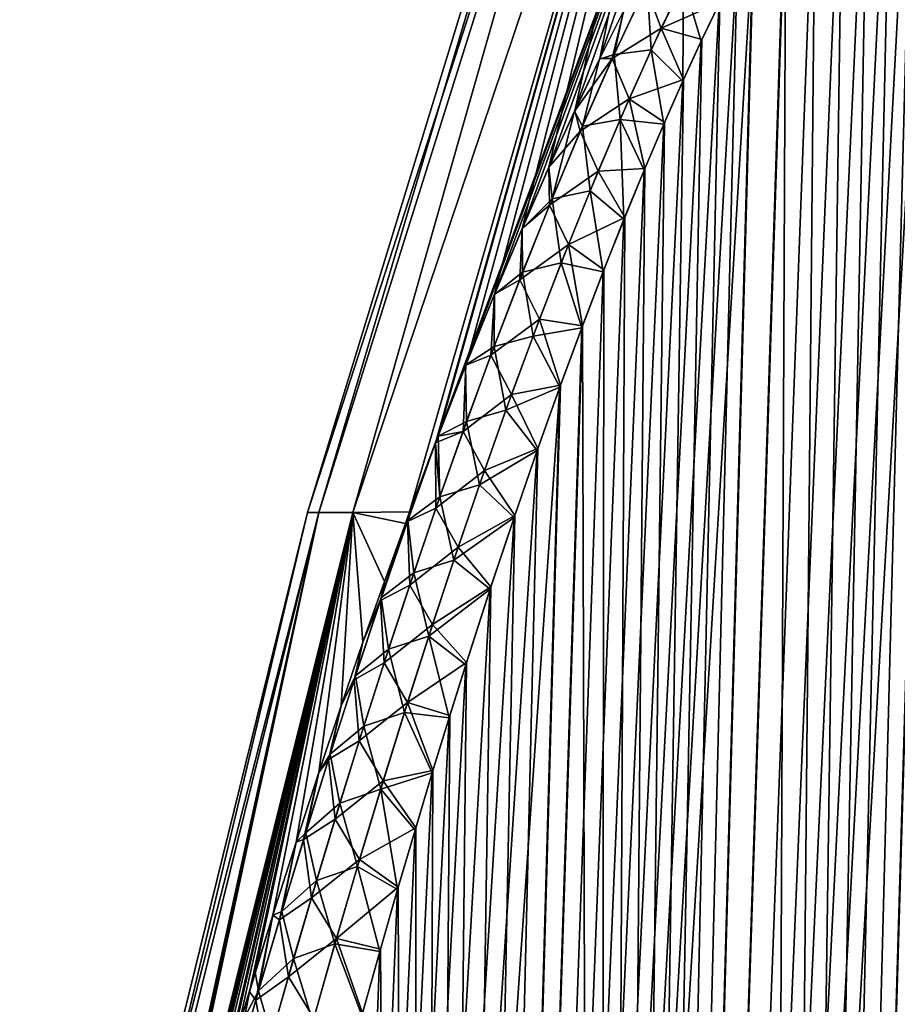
# Model space of a CAD drawing. Header units: metres. Extents: x -109 to 109, y -108 to 40.
# Tile 159 of 230: x 54.26 to 59.34, y -75.97 to -70.26. Entities that reach past the tile are written whole.
import ezdxf

# ---------------------------------------------------------------- set-up
doc = ezdxf.new("R2010")
doc.units = ezdxf.units.M
doc.layers.add('solid_K_24_42_17_000C74_XXXX', color=7, linetype='CONTINUOUS')

msp = doc.modelspace()

# ---------------------------------------------------------------- linework, layer by layer
at = {"layer": 'solid_K_24_42_17_000C74_XXXX'}
for points in [[(55.924019, -73.114449), (57.965958, -66.448959), (58.082493, -66.448959, -2.075155)], [(55.990025, -73.114449, 1.646793), (57.965958, -66.448959), (55.924019, -73.114449)], [(55.990025, -73.114449, -1.646804), (55.924019, -73.114449), (58.082493, -66.448959, -2.075155)], [(55.990025, -73.114449, 1.646793), (58.082493, -66.448959, 2.075155), (57.965958, -66.448959)], [(55.990025, -73.114449, -1.646804), (58.082493, -66.448959, -2.075155), (56.187626, -73.114449, -3.283042)], [(55.990025, -73.114449, 1.646793), (56.187622, -73.114449, 3.283021), (58.082493, -66.448959, 2.075155)], [(56.187622, -73.114449, 3.283021), (58.430645, -66.448959, 4.124213), (58.082493, -66.448959, 2.075155)], [(56.187622, -73.114449, 3.283021), (56.516689, -73.110054, 4.897783), (58.430645, -66.448959, 4.124213)], [(56.187626, -73.114449, -3.283042), (58.082493, -66.448959, -2.075155), (58.430645, -66.448959, -4.124213)], [(56.187626, -73.114449, -3.283042), (58.430645, -66.448959, -4.124213), (56.516701, -73.110039, -4.897819)], [(56.516689, -73.110054, 4.897783), (56.666771, -72.709572, 5.039483), (58.430645, -66.448959, 4.124213)], [(56.516701, -73.110039, -4.897819), (58.430645, -66.448959, -4.124213), (59.006023, -66.448959, -6.121407)], [(56.666645, -72.709908, -5.039378), (56.516701, -73.110039, -4.897819), (59.006023, -66.448959, -6.121407)], [(56.681713, -72.670471, -5.053819), (56.666645, -72.709908, -5.039378), (59.006023, -66.448959, -6.121407)], [(56.666771, -72.709572, 5.039483), (56.681862, -72.670067, 5.053951), (58.430645, -66.448959, 4.124213)], [(56.841686, -72.259903, -5.209162), (56.681713, -72.670471, -5.053819), (59.006023, -66.448959, -6.121407)], [(56.681862, -72.670067, 5.053951), (56.842018, -72.259071, 5.209487), (58.430645, -66.448959, 4.124213)], [(57.00806, -71.848579, -5.374452), (56.841686, -72.259903, -5.209162), (59.006023, -66.448959, -6.121407)], [(56.842018, -72.259071, 5.209487), (57.00856, -71.847389, 5.374977), (58.430645, -66.448959, 4.124213)], [(57.168591, -71.467766, -5.538603), (57.00806, -71.848579, -5.374452), (59.006023, -66.448959, -6.121407)], [(57.00856, -71.847389, 5.374977), (57.169277, -71.466194, 5.539351), (58.430645, -66.448959, 4.124213)], [(57.323734, -71.113853, -5.700696), (57.168591, -71.467766, -5.538603), (59.006023, -66.448959, -6.121407)], [(57.169277, -71.466194, 5.539351), (57.324623, -71.111877, 5.701662), (58.430645, -66.448959, 4.124213)], [(57.473167, -70.787209, -5.861162), (57.323734, -71.113853, -5.700696), (59.006023, -66.448959, -6.121407)], [(57.324623, -71.111877, 5.701662), (57.474281, -70.784798, 5.86234), (58.430645, -66.448959, 4.124213)], [(57.617306, -70.484543, -6.019067), (57.473167, -70.787209, -5.861162), (59.006023, -66.448959, -6.121407)], [(57.474281, -70.784798, 5.86234), (57.618668, -70.481697, 6.020535), (58.430645, -66.448959, 4.124213)], [(57.755894, -70.206039, -6.174729), (57.617306, -70.484543, -6.019067), (59.006023, -66.448959, -6.121407)], [(57.618668, -70.481697, 6.020535), (57.757549, -70.202774, 6.176596), (58.430645, -66.448959, 4.124213)], [(58.552349, -102.814323, -9.416268), (60.067219, -68.182434, -9.584431), (60.159668, -68.198059, -9.749405)], [(58.552349, -102.814323, -9.416268), (59.972939, -68.183395, -9.421414), (60.067219, -68.182434, -9.584431)], [(58.552349, -102.814323, -9.416268), (59.8759, -68.200775, -9.258747), (59.972939, -68.183395, -9.421414)], [(58.552349, -102.814323, -9.416268), (60.159668, -68.198059, -9.749405), (60.251144, -68.230705, -9.917995)], [(58.552349, -102.814323, -9.416268), (59.775253, -68.235245, -9.095149), (59.8759, -68.200775, -9.258747)], [(58.552349, -102.814323, -9.416268), (60.251144, -68.230705, -9.917995), (60.342232, -68.281586, -10.091574)], [(58.552349, -102.814323, -9.416268), (59.669933, -68.288254, -8.929189), (59.775253, -68.235245, -9.095149)], [(59.370846, -102.814377, -10.833833), (58.552349, -102.814323, -9.416268), (60.342232, -68.281586, -10.091574)], [(58.552349, -102.814323, -9.416268), (59.558601, -68.361893, -8.75919), (59.669933, -68.288254, -8.929189)], [(58.552563, -102.814339, 9.416606), (59.673637, -68.286156, 8.934942), (59.56216, -68.359207, 8.764535)], [(58.552563, -102.814339, 9.416606), (59.370968, -102.814362, 10.834067), (59.673637, -68.286156, 8.934942)], [(57.609997, -102.673729, -8.073124), (59.439957, -68.4589, -8.583767), (59.558601, -68.361893, -8.75919)], [(58.552349, -102.814323, -9.416268), (57.609997, -102.673729, -8.073124), (59.558601, -68.361893, -8.75919)], [(58.552563, -102.814339, 9.416606), (59.56216, -68.359207, 8.764535), (59.443542, -68.455696, 8.588984)], [(57.609997, -102.673729, -8.073124), (59.31274, -68.582916, -8.401826), (59.439957, -68.4589, -8.583767)], [(58.552563, -102.814339, 9.416606), (59.443542, -68.455696, 8.588984), (59.316227, -68.579308, 8.406735)], [(57.609997, -102.673729, -8.073124), (59.175407, -68.738571, -8.212093), (59.31274, -68.582916, -8.401826)], [(58.552563, -102.814339, 9.416606), (59.316227, -68.579308, 8.406735), (59.178944, -68.734261, 8.216894)], [(57.609997, -102.673729, -8.073124), (59.026726, -68.93087, -8.013956), (59.175407, -68.738571, -8.212093)], [(58.552563, -102.814339, 9.416606), (59.178944, -68.734261, 8.216894), (59.030617, -68.925507, 8.019044)], [(57.609997, -102.673729, -8.073124), (58.866123, -69.164909, -7.807856), (59.026726, -68.93087, -8.013956)], [(58.552563, -102.814339, 9.416606), (59.030617, -68.925507, 8.019044), (58.870304, -69.158524, 7.813122)], [(57.609997, -102.673729, -8.073124), (58.693363, -69.445343, -7.594706), (58.866123, -69.164909, -7.807856)], [(58.552563, -102.814339, 9.416606), (58.870304, -69.158524, 7.813122), (58.697613, -69.43808, 7.599846)], [(57.609997, -102.673729, -8.073124), (58.508217, -69.776871, -7.375411), (58.693363, -69.445343, -7.594706)], [(57.610184, -102.673767, 8.073364), (58.697613, -69.43808, 7.599846), (58.512489, -69.768867, 7.380369)], [(57.610184, -102.673767, 8.073364), (58.552563, -102.814339, 9.416606), (58.697613, -69.43808, 7.599846)], [(56.544468, -102.389442, -6.809396), (58.410931, -69.963287, -7.26374), (58.508217, -69.776871, -7.375411)], [(57.609997, -102.673729, -8.073124), (56.544468, -102.389442, -6.809396), (58.508217, -69.776871, -7.375411)], [(57.610184, -102.673767, 8.073364), (58.512489, -69.768867, 7.380369), (58.415218, -69.954926, 7.268615)], [(57.974728, -70.305901, 6.700363), (58.168346, -69.90667, 6.905313), (57.885323, -70.066605, 6.412699)], [(57.974728, -70.305901, 6.700363), (58.314766, -70.155647, 7.15567), (58.168346, -69.90667, 6.905313)], [(56.544468, -102.389442, -6.809396), (58.310474, -70.164375, -7.150897), (58.410931, -69.963287, -7.26374)], [(57.610184, -102.673767, 8.073364), (58.415218, -69.954926, 7.268615), (58.314766, -70.155647, 7.15567)], [(57.70274, -70.457214, -6.231353), (57.755894, -70.206039, -6.174729), (57.893871, -70.048904, -6.421369)], [(57.916672, -70.431267, -6.640523), (57.70274, -70.457214, -6.231353), (57.893871, -70.048904, -6.421369)], [(58.103912, -70.03656, -6.836257), (57.916672, -70.431267, -6.640523), (57.893871, -70.048904, -6.421369)], [(58.103912, -70.03656, -6.836257), (58.099876, -70.613136, -6.92203), (57.916672, -70.431267, -6.640523)], [(58.103912, -70.03656, -6.836257), (58.206802, -70.380531, -7.036944), (58.099876, -70.613136, -6.92203)], [(58.103912, -70.03656, -6.836257), (58.310474, -70.164375, -7.150897), (58.206802, -70.380531, -7.036944)], [(57.691788, -70.481331, 6.220651), (57.885323, -70.066605, 6.412699), (57.757549, -70.202774, 6.176596)], [(57.974728, -70.305901, 6.700363), (57.885323, -70.066605, 6.412699), (57.691788, -70.481331, 6.220651)], [(56.544468, -102.389442, -6.809396), (58.206802, -70.380531, -7.036944), (58.310474, -70.164375, -7.150897)], [(57.610184, -102.673767, 8.073364), (58.314766, -70.155647, 7.15567), (58.21109, -70.371414, 7.041606)], [(57.974728, -70.305901, 6.700363), (58.21109, -70.371414, 7.041606), (58.314766, -70.155647, 7.15567)], [(57.70274, -70.457214, -6.231353), (57.617306, -70.484543, -6.019067), (57.755894, -70.206039, -6.174729)], [(57.691788, -70.481331, 6.220651), (57.757549, -70.202774, 6.176596), (57.618668, -70.481697, 6.020535)], [(57.788792, -70.715759, 6.511014), (57.974728, -70.305901, 6.700363), (57.691788, -70.481331, 6.220651)], [(57.788792, -70.715759, 6.511014), (58.104156, -70.603638, 6.926581), (57.974728, -70.305901, 6.700363)], [(57.974728, -70.305901, 6.700363), (58.104156, -70.603638, 6.926581), (58.21109, -70.371414, 7.041606)], [(56.544468, -102.389442, -6.809396), (58.099876, -70.613136, -6.92203), (58.206802, -70.380531, -7.036944)], [(57.610184, -102.673767, 8.073364), (58.21109, -70.371414, 7.041606), (58.104156, -70.603638, 6.926581)], [(57.916672, -70.431267, -6.640523), (57.736599, -70.835632, -6.45919), (57.70274, -70.457214, -6.231353)], [(57.916672, -70.431267, -6.640523), (57.989651, -70.861969, -6.806194), (57.736599, -70.835632, -6.45919)], [(57.916672, -70.431267, -6.640523), (58.099876, -70.613136, -6.92203), (57.989651, -70.861969, -6.806194)], [(57.519245, -70.872704, -6.055509), (57.473167, -70.787209, -5.861162), (57.617306, -70.484543, -6.019067)], [(57.691788, -70.481331, 6.220651), (57.618668, -70.481697, 6.020535), (57.474281, -70.784798, 5.86234)], [(57.50605, -70.903313, 6.043046), (57.691788, -70.481331, 6.220651), (57.474281, -70.784798, 5.86234)], [(57.788792, -70.715759, 6.511014), (57.691788, -70.481331, 6.220651), (57.50605, -70.903313, 6.043046)], [(57.519245, -70.872704, -6.055509), (57.617306, -70.484543, -6.019067), (57.70274, -70.457214, -6.231353)], [(57.736599, -70.835632, -6.45919), (57.519245, -70.872704, -6.055509), (57.70274, -70.457214, -6.231353)], [(56.544468, -102.389442, -6.809396), (57.989651, -70.861969, -6.806194), (58.099876, -70.613136, -6.92203)], [(57.610184, -102.673767, 8.073364), (58.104156, -70.603638, 6.926581), (57.993919, -70.852097, 6.81063)], [(57.788792, -70.715759, 6.511014), (57.993919, -70.852097, 6.81063), (58.104156, -70.603638, 6.926581)], [(57.609753, -71.134262, 6.335219), (57.788792, -70.715759, 6.511014), (57.50605, -70.903313, 6.043046)], [(57.609753, -71.134262, 6.335219), (57.880341, -71.118652, 6.693917), (57.788792, -70.715759, 6.511014)], [(57.788792, -70.715759, 6.511014), (57.880341, -71.118652, 6.693917), (57.993919, -70.852097, 6.81063)], [(57.342556, -71.29409, -5.891962), (57.323734, -71.113853, -5.700696), (57.473167, -70.787209, -5.861162)], [(57.50605, -70.903313, 6.043046), (57.474281, -70.784798, 5.86234), (57.324623, -71.111877, 5.701662)], [(57.342556, -71.29409, -5.891962), (57.473167, -70.787209, -5.861162), (57.519245, -70.872704, -6.055509)], [(57.736599, -70.835632, -6.45919), (57.562931, -71.247795, -6.290334), (57.519245, -70.872704, -6.055509)], [(57.736599, -70.835632, -6.45919), (57.759113, -71.413521, -6.572256), (57.562931, -71.247795, -6.290334)], [(57.610184, -102.673767, 8.073364), (57.993919, -70.852097, 6.81063), (57.880341, -71.118652, 6.693917)], [(57.736599, -70.835632, -6.45919), (57.989651, -70.861969, -6.806194), (57.87608, -71.128868, -6.68959)], [(57.736599, -70.835632, -6.45919), (57.87608, -71.128868, -6.68959), (57.759113, -71.413521, -6.572256)], [(56.544468, -102.389442, -6.809396), (57.87608, -71.128868, -6.68959), (57.989651, -70.861969, -6.806194)], [(57.327312, -71.33139, 5.878068), (57.50605, -70.903313, 6.043046), (57.324623, -71.111877, 5.701662)], [(57.609753, -71.134262, 6.335219), (57.50605, -70.903313, 6.043046), (57.327312, -71.33139, 5.878068)], [(57.562931, -71.247795, -6.290334), (57.342556, -71.29409, -5.891962), (57.519245, -70.872704, -6.055509)], [(56.544468, -102.389442, -6.809396), (57.759113, -71.413521, -6.572256), (57.87608, -71.128868, -6.68959)], [(57.342556, -71.29409, -5.891962), (57.168591, -71.467766, -5.538603), (57.323734, -71.113853, -5.700696)], [(57.327312, -71.33139, 5.878068), (57.324623, -71.111877, 5.701662), (57.169277, -71.466194, 5.539351)], [(57.436966, -71.559982, 6.171361), (57.609753, -71.134262, 6.335219), (57.327312, -71.33139, 5.878068)], [(57.436966, -71.559982, 6.171361), (57.763374, -71.402985, 6.576483), (57.609753, -71.134262, 6.335219)], [(57.609753, -71.134262, 6.335219), (57.763374, -71.402985, 6.576483), (57.880341, -71.118652, 6.693917)], [(57.610184, -102.673767, 8.073364), (57.880341, -71.118652, 6.693917), (57.763374, -71.402985, 6.576483)], [(57.562931, -71.247795, -6.290334), (57.395107, -71.666542, -6.13255), (57.342556, -71.29409, -5.891962)], [(57.562931, -71.247795, -6.290334), (57.638729, -71.717728, -6.45436), (57.395107, -71.666542, -6.13255)], [(57.562931, -71.247795, -6.290334), (57.759113, -71.413521, -6.572256), (57.638729, -71.717728, -6.45436)], [(57.172043, -71.720512, -5.739293), (57.168591, -71.467766, -5.538603), (57.342556, -71.29409, -5.891962)], [(57.395107, -71.666542, -6.13255), (57.172043, -71.720512, -5.739293), (57.342556, -71.29409, -5.891962)], [(57.154816, -71.764481, 5.724062), (57.327312, -71.33139, 5.878068), (57.169277, -71.466194, 5.539351)], [(57.436966, -71.559982, 6.171361), (57.327312, -71.33139, 5.878068), (57.154816, -71.764481, 5.724062)], [(56.544468, -102.389442, -6.809396), (57.638729, -71.717728, -6.45436), (57.759113, -71.413521, -6.572256)], [(57.436966, -71.559982, 6.171361), (57.642979, -71.706856, 6.458479), (57.763374, -71.402985, 6.576483)], [(57.610184, -102.673767, 8.073364), (57.763374, -71.402985, 6.576483), (57.642979, -71.706856, 6.458479)], [(57.172043, -71.720512, -5.739293), (57.00806, -71.848579, -5.374452), (57.168591, -71.467766, -5.538603)], [(57.154816, -71.764481, 5.724062), (57.169277, -71.466194, 5.539351), (57.00856, -71.847389, 5.374977)], [(57.269829, -71.991676, 6.017984), (57.436966, -71.559982, 6.171361), (57.154816, -71.764481, 5.724062)], [(57.269829, -71.991676, 6.017984), (57.519112, -72.030533, 6.339974), (57.436966, -71.559982, 6.171361)], [(57.436966, -71.559982, 6.171361), (57.519112, -72.030533, 6.339974), (57.642979, -71.706856, 6.458479)], [(57.395107, -71.666542, -6.13255), (57.232616, -72.090851, -5.984591), (57.172043, -71.720512, -5.739293)], [(57.395107, -71.666542, -6.13255), (57.514881, -72.041763, -6.335978), (57.232616, -72.090851, -5.984591)], [(57.395107, -71.666542, -6.13255), (57.638729, -71.717728, -6.45436), (57.514881, -72.041763, -6.335978)], [(57.610184, -102.673767, 8.073364), (57.642979, -71.706856, 6.458479), (57.519112, -72.030533, 6.339974)], [(56.544468, -102.389442, -6.809396), (57.514881, -72.041763, -6.335978), (57.638729, -71.717728, -6.45436)], [(56.988033, -72.20192, 5.579858), (57.154816, -71.764481, 5.724062), (57.00856, -71.847389, 5.374977)], [(57.269829, -71.991676, 6.017984), (57.154816, -71.764481, 5.724062), (56.988033, -72.20192, 5.579858)], [(57.007092, -72.151169, -5.596186), (57.00806, -71.848579, -5.374452), (57.172043, -71.720512, -5.739293)], [(57.232616, -72.090851, -5.984591), (57.007092, -72.151169, -5.596186), (57.172043, -71.720512, -5.739293)], [(57.007092, -72.151169, -5.596186), (56.841686, -72.259903, -5.209162), (57.00806, -71.848579, -5.374452)], [(56.988033, -72.20192, 5.579858), (57.00856, -71.847389, 5.374977), (56.842018, -72.259071, 5.209487)], [(57.10791, -72.428543, 5.874036), (57.269829, -71.991676, 6.017984), (56.988033, -72.20192, 5.579858)], [(57.10791, -72.428543, 5.874036), (57.391739, -72.375069, 6.221096), (57.269829, -71.991676, 6.017984)], [(57.269829, -71.991676, 6.017984), (57.391739, -72.375069, 6.221096), (57.519112, -72.030533, 6.339974)], [(56.544468, -102.389442, -6.809396), (57.387535, -72.386665, -6.217226), (57.514881, -72.041763, -6.335978)], [(56.544567, -102.389481, 6.809506), (57.519112, -72.030533, 6.339974), (57.391739, -72.375069, 6.221096)], [(56.544567, -102.389481, 6.809506), (57.610184, -102.673767, 8.073364), (57.519112, -72.030533, 6.339974)], [(57.232616, -72.090851, -5.984591), (57.514881, -72.041763, -6.335978), (57.387535, -72.386665, -6.217226)], [(57.232616, -72.090851, -5.984591), (57.075008, -72.519897, -5.845407), (57.007092, -72.151169, -5.596186)], [(57.232616, -72.090851, -5.984591), (57.387535, -72.386665, -6.217226), (57.075008, -72.519897, -5.845407)], [(56.84726, -72.585518, -5.461685), (56.841686, -72.259903, -5.209162), (57.007092, -72.151169, -5.596186)], [(57.075008, -72.519897, -5.845407), (56.84726, -72.585518, -5.461685), (57.007092, -72.151169, -5.596186)], [(56.826473, -72.643112, 5.444408), (56.988033, -72.20192, 5.579858), (56.842018, -72.259071, 5.209487)], [(57.10791, -72.428543, 5.874036), (56.988033, -72.20192, 5.579858), (56.826473, -72.643112, 5.444408)], [(56.84726, -72.585518, -5.461685), (56.681713, -72.670471, -5.053819), (56.841686, -72.259903, -5.209162)], [(56.826473, -72.643112, 5.444408), (56.842018, -72.259071, 5.209487), (56.681862, -72.670067, 5.053951)], [(55.355724, -101.955215, -5.632307), (57.25666, -72.753899, -6.098241), (57.387535, -72.386665, -6.217226)], [(56.544468, -102.389442, -6.809396), (55.355724, -101.955215, -5.632307), (57.387535, -72.386665, -6.217226)], [(56.544567, -102.389481, 6.809506), (57.391739, -72.375069, 6.221096), (57.260841, -72.741943, 6.101994)], [(57.075008, -72.519897, -5.845407), (57.387535, -72.386665, -6.217226), (57.25666, -72.753899, -6.098241)], [(57.10791, -72.428543, 5.874036), (57.260841, -72.741943, 6.101994), (57.391739, -72.375069, 6.221096)], [(56.95079, -72.869835, 5.738544), (57.10791, -72.428543, 5.874036), (56.826473, -72.643112, 5.444408)], [(56.95079, -72.869835, 5.738544), (57.260841, -72.741943, 6.101994), (57.10791, -72.428543, 5.874036)], [(57.075008, -72.519897, -5.845407), (56.921951, -72.953094, -5.714196), (56.84726, -72.585518, -5.461685)], [(57.075008, -72.519897, -5.845407), (57.25666, -72.753899, -6.098241), (56.921951, -72.953094, -5.714196)], [(56.692162, -73.023117, -5.334949), (56.681713, -72.670471, -5.053819), (56.84726, -72.585518, -5.461685)], [(56.921951, -72.953094, -5.714196), (56.692162, -73.023117, -5.334949), (56.84726, -72.585518, -5.461685)], [(56.692162, -73.023117, -5.334949), (56.666645, -72.709908, -5.039378), (56.681713, -72.670471, -5.053819)], [(56.826473, -72.643112, 5.444408), (56.681862, -72.670067, 5.053951), (56.666771, -72.709572, 5.039483)], [(56.669701, -73.08754, 5.316788), (56.826473, -72.643112, 5.444408), (56.666771, -72.709572, 5.039483)], [(56.95079, -72.869835, 5.738544), (56.826473, -72.643112, 5.444408), (56.669701, -73.08754, 5.316788)], [(56.504627, -73.166588, 4.913045), (56.666771, -72.709572, 5.039483), (56.516689, -73.110054, 4.897783)], [(56.669701, -73.08754, 5.316788), (56.666771, -72.709572, 5.039483), (56.504627, -73.166588, 4.913045)], [(56.507221, -73.159187, -4.915048), (56.516701, -73.110039, -4.897819), (56.666645, -72.709908, -5.039378)], [(56.507221, -73.159187, -4.915048), (56.666645, -72.709908, -5.039378), (56.692162, -73.023117, -5.334949)], [(55.355724, -101.955215, -5.632307), (57.122211, -73.143463, -5.979087), (57.25666, -72.753899, -6.098241)], [(56.544567, -102.389481, 6.809506), (57.260841, -72.741943, 6.101994), (57.126373, -73.131157, 5.982728)], [(56.921951, -72.953094, -5.714196), (57.25666, -72.753899, -6.098241), (57.122211, -73.143463, -5.979087)], [(56.95079, -72.869835, 5.738544), (57.126373, -73.131157, 5.982728), (57.260841, -72.741943, 6.101994)], [(56.798115, -73.314957, 5.610675), (56.95079, -72.869835, 5.738544), (56.669701, -73.08754, 5.316788)], [(56.798115, -73.314957, 5.610675), (57.126373, -73.131157, 5.982728), (56.95079, -72.869835, 5.738544)], [(56.921951, -72.953094, -5.714196), (56.773113, -73.389893, -5.59019), (56.692162, -73.023117, -5.334949)], [(56.921951, -72.953094, -5.714196), (57.122211, -73.143463, -5.979087), (56.773113, -73.389893, -5.59019)], [(56.507221, -73.159187, -4.915048), (56.692162, -73.023117, -5.334949), (56.541424, -73.463531, -5.215207)], [(56.773113, -73.389893, -5.59019), (56.541424, -73.463531, -5.215207), (56.692162, -73.023117, -5.334949)], [(55.990025, -73.114449, -1.646804), (54.318378, -79.883408, -1.653341), (54.256847, -79.883408)], [(55.990025, -73.114449, -1.646804), (54.256847, -79.883408), (55.924019, -73.114449)], [(54.318378, -79.883408, 1.653347), (55.924019, -73.114449), (54.256847, -79.883408)], [(55.990025, -73.114449, -1.646804), (54.506031, -79.866257, -3.295091), (54.318378, -79.883408, -1.653341)], [(54.318378, -79.883408, 1.653347), (55.990025, -73.114449, 1.646793), (55.924019, -73.114449)], [(54.318378, -79.883408, 1.653347), (54.506031, -79.866272, 3.295095), (55.990025, -73.114449, 1.646793)], [(56.187626, -73.114449, -3.283042), (54.570244, -79.604912, -3.338422), (54.506031, -79.866257, -3.295091)], [(55.990025, -73.114449, -1.646804), (56.187626, -73.114449, -3.283042), (54.506031, -79.866257, -3.295091)], [(54.506031, -79.866272, 3.295095), (54.570385, -79.604347, 3.338524), (55.990025, -73.114449, 1.646793)], [(56.187626, -73.114449, -3.283042), (54.598553, -79.490807, -3.357665), (54.570244, -79.604912, -3.338422)], [(54.570385, -79.604347, 3.338524), (54.598484, -79.491081, 3.357625), (55.990025, -73.114449, 1.646793)], [(54.598484, -79.491081, 3.357625), (54.690441, -79.125, 3.420638), (55.990025, -73.114449, 1.646793)], [(56.187626, -73.114449, -3.283042), (54.690571, -79.124496, -3.42072), (54.598553, -79.490807, -3.357665)], [(54.690441, -79.125, 3.420638), (54.781864, -78.76783, 3.484112), (55.990025, -73.114449, 1.646793)], [(56.187626, -73.114449, -3.283042), (54.782047, -78.76712, -3.484231), (54.690571, -79.124496, -3.42072)], [(54.781864, -78.76783, 3.484112), (56.187622, -73.114449, 3.283021), (55.990025, -73.114449, 1.646793)], [(54.781864, -78.76783, 3.484112), (54.872471, -78.420647, 3.548299), (56.187622, -73.114449, 3.283021)], [(56.187626, -73.114449, -3.283042), (54.8727, -78.419769, -3.548453), (54.782047, -78.76712, -3.484231)], [(54.872471, -78.420647, 3.548299), (54.98307, -78.005669, 3.628244), (56.187622, -73.114449, 3.283021)], [(56.187626, -73.114449, -3.283042), (54.983311, -78.004768, -3.628411), (54.8727, -78.419769, -3.548453)], [(54.98307, -78.005669, 3.628244), (55.092552, -77.603951, 3.708859), (56.187622, -73.114449, 3.283021)], [(56.187626, -73.114449, -3.283042), (55.092804, -77.603035, -3.709036), (54.983311, -78.004768, -3.628411)], [(55.092552, -77.603951, 3.708859), (55.201038, -77.21431, 3.789893), (56.187622, -73.114449, 3.283021)], [(56.187626, -73.114449, -3.283042), (55.201294, -77.213394, -3.790079), (55.092804, -77.603035, -3.709036)], [(55.201038, -77.21431, 3.789893), (55.308353, -76.83709, 3.871472), (56.187622, -73.114449, 3.283021)], [(56.187626, -73.114449, -3.283042), (55.308613, -76.836182, -3.871666), (55.201294, -77.213394, -3.790079)], [(55.308353, -76.83709, 3.871472), (55.449284, -76.354187, 3.981314), (56.187622, -73.114449, 3.283021)], [(56.187626, -73.114449, -3.283042), (55.414536, -76.471977, -3.953966), (55.308613, -76.836182, -3.871666)], [(56.187626, -73.114449, -3.283042), (55.51915, -76.119797, -4.036745), (55.414536, -76.471977, -3.953966)], [(55.449284, -76.354187, 3.981314), (55.587959, -75.892067, 4.091873), (56.187622, -73.114449, 3.283021)], [(56.187626, -73.114449, -3.283042), (55.622566, -75.778671, -4.119767), (55.51915, -76.119797, -4.036745)], [(55.587959, -75.892067, 4.091873), (55.724548, -75.448883, 4.202732), (56.187622, -73.114449, 3.283021)], [(56.187626, -73.114449, -3.283042), (55.724792, -75.448097, -4.202936), (55.622566, -75.778671, -4.119767)], [(55.724548, -75.448883, 4.202732), (55.858593, -75.025909, 4.314351), (56.187622, -73.114449, 3.283021)], [(56.187626, -73.114449, -3.283042), (55.858818, -75.025215, -4.314548), (55.724792, -75.448097, -4.202936)], [(55.858593, -75.025909, 4.314351), (55.990166, -74.621864, 4.4264), (56.187622, -73.114449, 3.283021)], [(56.187626, -73.114449, -3.283042), (55.99036, -74.621292, -4.426582), (55.858818, -75.025215, -4.314548)], [(55.990166, -74.621864, 4.4264), (56.119469, -74.234871, 4.538365), (56.187622, -73.114449, 3.283021)], [(56.187626, -73.114449, -3.283042), (56.119621, -74.234428, -4.538517), (55.99036, -74.621292, -4.426582)], [(56.119469, -74.234871, 4.538365), (56.246223, -73.865547, 4.650556), (56.187622, -73.114449, 3.283021)], [(56.187626, -73.114449, -3.283042), (56.246323, -73.86528, -4.650667), (56.119621, -74.234428, -4.538517)], [(56.492092, -73.17704, 4.874968), (56.516689, -73.110054, 4.897783), (56.187622, -73.114449, 3.283021)], [(56.370361, -73.513512, 4.762922), (56.492092, -73.17704, 4.874968), (56.187622, -73.114449, 3.283021)], [(56.246223, -73.865547, 4.650556), (56.370361, -73.513512, 4.762922), (56.187622, -73.114449, 3.283021)], [(56.187626, -73.114449, -3.283042), (56.516701, -73.110039, -4.897819), (56.492054, -73.177162, -4.874956)], [(56.187626, -73.114449, -3.283042), (56.370399, -73.513435, -4.76298), (56.246323, -73.86528, -4.650667)], [(56.187626, -73.114449, -3.283042), (56.492054, -73.177162, -4.874956), (56.370399, -73.513435, -4.76298)], [(56.507221, -73.159187, -4.915048), (56.492054, -73.177162, -4.874956), (56.516701, -73.110039, -4.897819)], [(56.504627, -73.166588, 4.913045), (56.516689, -73.110054, 4.897783), (56.492092, -73.17704, 4.874968)], [(56.517406, -73.534859, 5.196327), (56.669701, -73.08754, 5.316788), (56.504627, -73.166588, 4.913045)], [(56.798115, -73.314957, 5.610675), (56.669701, -73.08754, 5.316788), (56.517406, -73.534859, 5.196327)], [(56.544567, -102.389481, 6.809506), (57.126373, -73.131157, 5.982728), (56.988335, -73.545197, 5.863505)], [(56.798115, -73.314957, 5.610675), (56.988335, -73.545197, 5.863505), (57.126373, -73.131157, 5.982728)], [(55.355724, -101.955215, -5.632307), (56.984188, -73.557854, -5.859976), (57.122211, -73.143463, -5.979087)], [(56.347775, -73.624466, 4.794183), (56.504627, -73.166588, 4.913045), (56.370361, -73.513512, 4.762922)], [(56.517406, -73.534859, 5.196327), (56.504627, -73.166588, 4.913045), (56.347775, -73.624466, 4.794183)], [(56.507221, -73.159187, -4.915048), (56.352905, -73.609238, -4.798026), (56.492054, -73.177162, -4.874956)], [(56.507221, -73.159187, -4.915048), (56.541424, -73.463531, -5.215207), (56.352905, -73.609238, -4.798026)], [(56.352905, -73.609238, -4.798026), (56.370399, -73.513435, -4.76298), (56.492054, -73.177162, -4.874956)], [(56.504627, -73.166588, 4.913045), (56.492092, -73.17704, 4.874968), (56.370361, -73.513512, 4.762922)], [(56.773113, -73.389893, -5.59019), (57.122211, -73.143463, -5.979087), (56.984188, -73.557854, -5.859976)], [(56.649616, -73.763481, 5.489802), (56.798115, -73.314957, 5.610675), (56.517406, -73.534859, 5.196327)], [(56.649616, -73.763481, 5.489802), (56.988335, -73.545197, 5.863505), (56.798115, -73.314957, 5.610675)], [(56.773113, -73.389893, -5.59019), (56.628223, -73.829865, -5.472764), (56.541424, -73.463531, -5.215207)], [(56.773113, -73.389893, -5.59019), (56.984188, -73.557854, -5.859976), (56.628223, -73.829865, -5.472764)], [(56.352905, -73.609238, -4.798026), (56.541424, -73.463531, -5.215207), (56.394787, -73.906487, -5.101892)], [(56.628223, -73.829865, -5.472764), (56.394787, -73.906487, -5.101892), (56.541424, -73.463531, -5.215207)], [(56.347775, -73.624466, 4.794183), (56.370361, -73.513512, 4.762922), (56.246223, -73.865547, 4.650556)], [(56.352905, -73.609238, -4.798026), (56.246323, -73.86528, -4.650667), (56.370399, -73.513435, -4.76298)], [(56.369289, -73.984749, 5.082394), (56.517406, -73.534859, 5.196327), (56.347775, -73.624466, 4.794183)], [(56.649616, -73.763481, 5.489802), (56.517406, -73.534859, 5.196327), (56.369289, -73.984749, 5.082394)], [(55.355724, -101.955215, -5.632307), (56.842545, -73.996559, -5.740932), (56.984188, -73.557854, -5.859976)], [(56.544567, -102.389481, 6.809506), (56.988335, -73.545197, 5.863505), (56.846672, -73.983566, 5.744354)], [(56.628223, -73.829865, -5.472764), (56.984188, -73.557854, -5.859976), (56.842545, -73.996559, -5.740932)], [(56.649616, -73.763481, 5.489802), (56.846672, -73.983566, 5.744354), (56.988335, -73.545197, 5.863505)], [(56.195335, -74.084435, 4.681862), (56.347775, -73.624466, 4.794183), (56.246223, -73.865547, 4.650556)], [(56.369289, -73.984749, 5.082394), (56.347775, -73.624466, 4.794183), (56.195335, -74.084435, 4.681862)], [(56.352905, -73.609238, -4.798026), (56.202885, -74.061333, -4.687384), (56.246323, -73.86528, -4.650667)], [(56.352905, -73.609238, -4.798026), (56.394787, -73.906487, -5.101892), (56.202885, -74.061333, -4.687384)], [(56.505032, -74.215012, 5.37532), (56.649616, -73.763481, 5.489802), (56.369289, -73.984749, 5.082394)], [(56.505032, -74.215012, 5.37532), (56.846672, -73.983566, 5.744354), (56.649616, -73.763481, 5.489802)], [(56.195335, -74.084435, 4.681862), (56.246223, -73.865547, 4.650556), (56.119469, -74.234871, 4.538365)], [(56.202885, -74.061333, -4.687384), (56.119621, -74.234428, -4.538517), (56.246323, -73.86528, -4.650667)], [(56.628223, -73.829865, -5.472764), (56.487068, -74.27269, -5.361416), (56.394787, -73.906487, -5.101892)], [(56.628223, -73.829865, -5.472764), (56.746124, -74.303986, -5.661742), (56.487068, -74.27269, -5.361416)], [(56.628223, -73.829865, -5.472764), (56.842545, -73.996559, -5.740932), (56.746124, -74.303986, -5.661742)], [(56.202885, -74.061333, -4.687384), (56.394787, -73.906487, -5.101892), (56.252007, -74.351723, -4.994483)], [(56.487068, -74.27269, -5.361416), (56.252007, -74.351723, -4.994483), (56.394787, -73.906487, -5.101892)], [(56.225075, -74.436913, 4.974405), (56.369289, -73.984749, 5.082394), (56.195335, -74.084435, 4.681862)], [(56.505032, -74.215012, 5.37532), (56.369289, -73.984749, 5.082394), (56.225075, -74.436913, 4.974405)], [(56.505032, -74.215012, 5.37532), (56.750233, -74.290771, 5.665089), (56.846672, -73.983566, 5.744354)], [(56.544567, -102.389481, 6.809506), (56.846672, -73.983566, 5.744354), (56.750233, -74.290771, 5.665089)], [(55.355724, -101.955215, -5.632307), (56.746124, -74.303986, -5.661742), (56.842545, -73.996559, -5.740932)], [(56.047031, -74.546295, 4.575533), (56.195335, -74.084435, 4.681862), (56.119469, -74.234871, 4.538365)], [(56.225075, -74.436913, 4.974405), (56.195335, -74.084435, 4.681862), (56.047031, -74.546295, 4.575533)], [(56.202885, -74.061333, -4.687384), (56.056881, -74.515266, -4.582562), (56.119621, -74.234428, -4.538517)], [(56.202885, -74.061333, -4.687384), (56.252007, -74.351723, -4.994483), (56.056881, -74.515266, -4.582562)], [(56.364128, -74.669205, 5.266696), (56.505032, -74.215012, 5.37532), (56.225075, -74.436913, 4.974405)], [(56.364128, -74.669205, 5.266696), (56.652191, -74.610367, 5.586002), (56.505032, -74.215012, 5.37532)], [(56.505032, -74.215012, 5.37532), (56.652191, -74.610367, 5.586002), (56.750233, -74.290771, 5.665089)], [(56.047031, -74.546295, 4.575533), (56.119469, -74.234871, 4.538365), (55.990166, -74.621864, 4.4264)], [(56.056881, -74.515266, -4.582562), (55.99036, -74.621292, -4.426582), (56.119621, -74.234428, -4.538517)], [(56.487068, -74.27269, -5.361416), (56.349434, -74.71804, -5.255654), (56.252007, -74.351723, -4.994483)], [(56.487068, -74.27269, -5.361416), (56.648106, -74.623795, -5.582736), (56.349434, -74.71804, -5.255654)], [(56.487068, -74.27269, -5.361416), (56.746124, -74.303986, -5.661742), (56.648106, -74.623795, -5.582736)], [(55.355724, -101.955215, -5.632307), (56.648106, -74.623795, -5.582736), (56.746124, -74.303986, -5.661742)], [(56.544567, -102.389481, 6.809506), (56.750233, -74.290771, 5.665089), (56.652191, -74.610367, 5.586002)], [(56.056881, -74.515266, -4.582562), (56.252007, -74.351723, -4.994483), (56.112846, -74.798996, -4.892484)], [(56.349434, -74.71804, -5.255654), (56.112846, -74.798996, -4.892484), (56.252007, -74.351723, -4.994483)], [(56.084564, -74.891144, 4.871935), (56.225075, -74.436913, 4.974405), (56.047031, -74.546295, 4.575533)], [(56.364128, -74.669205, 5.266696), (56.225075, -74.436913, 4.974405), (56.084564, -74.891144, 4.871935)], [(55.902649, -75.00988, 4.474759), (56.047031, -74.546295, 4.575533), (55.990166, -74.621864, 4.4264)], [(56.084564, -74.891144, 4.871935), (56.047031, -74.546295, 4.575533), (55.902649, -75.00988, 4.474759)], [(56.056881, -74.515266, -4.582562), (55.914658, -74.970863, -4.483101), (55.99036, -74.621292, -4.426582)], [(56.056881, -74.515266, -4.582562), (56.112846, -74.798996, -4.892484), (55.914658, -74.970863, -4.483101)], [(56.364128, -74.669205, 5.266696), (56.552521, -74.941788, 5.507074), (56.652191, -74.610367, 5.586002)], [(56.544567, -102.389481, 6.809506), (56.652191, -74.610367, 5.586002), (56.552521, -74.941788, 5.507074)], [(55.355724, -101.955215, -5.632307), (56.548466, -74.955421, -5.503892), (56.648106, -74.623795, -5.582736)], [(55.902649, -75.00988, 4.474759), (55.990166, -74.621864, 4.4264), (55.858593, -75.025909, 4.314351)], [(55.914658, -74.970863, -4.483101), (55.858818, -75.025215, -4.314548), (55.99036, -74.621292, -4.426582)], [(56.226734, -75.125809, 5.163525), (56.364128, -74.669205, 5.266696), (56.084564, -74.891144, 4.871935)], [(56.226734, -75.125809, 5.163525), (56.552521, -74.941788, 5.507074), (56.364128, -74.669205, 5.266696)], [(56.349434, -74.71804, -5.255654), (56.648106, -74.623795, -5.582736), (56.548466, -74.955421, -5.503892)], [(56.349434, -74.71804, -5.255654), (56.215137, -75.165665, -5.155057), (56.112846, -74.798996, -4.892484)], [(56.349434, -74.71804, -5.255654), (56.447239, -75.300079, -5.425324), (56.215137, -75.165665, -5.155057)], [(56.349434, -74.71804, -5.255654), (56.548466, -74.955421, -5.503892), (56.447239, -75.300079, -5.425324)], [(55.914658, -74.970863, -4.483101), (56.112846, -74.798996, -4.892484), (55.977127, -75.248123, -4.795517)], [(56.215137, -75.165665, -5.155057), (55.977127, -75.248123, -4.795517), (56.112846, -74.798996, -4.892484)], [(55.947575, -75.347267, 4.774588), (56.084564, -74.891144, 4.871935), (55.902649, -75.00988, 4.474759)], [(56.226734, -75.125809, 5.163525), (56.084564, -74.891144, 4.871935), (55.947575, -75.347267, 4.774588)], [(55.355724, -101.955215, -5.632307), (56.447239, -75.300079, -5.425324), (56.548466, -74.955421, -5.503892)], [(56.226734, -75.125809, 5.163525), (56.451267, -75.28624, 5.42842), (56.552521, -74.941788, 5.507074)], [(56.544567, -102.389481, 6.809506), (56.552521, -74.941788, 5.507074), (56.451267, -75.28624, 5.42842)], [(55.761974, -75.475044, 4.379109), (55.902649, -75.00988, 4.474759), (55.858593, -75.025909, 4.314351)], [(55.947575, -75.347267, 4.774588), (55.902649, -75.00988, 4.474759), (55.761974, -75.475044, 4.379109)], [(55.914658, -74.970863, -4.483101), (55.776039, -75.427994, -4.388637), (55.858818, -75.025215, -4.314548)], [(55.914658, -74.970863, -4.483101), (55.977127, -75.248123, -4.795517), (55.776039, -75.427994, -4.388637)], [(55.761974, -75.475044, 4.379109), (55.858593, -75.025909, 4.314351), (55.724548, -75.448883, 4.202732)], [(55.776039, -75.427994, -4.388637), (55.724792, -75.448097, -4.202936), (55.858818, -75.025215, -4.314548)], [(56.092686, -75.584602, 5.065421), (56.226734, -75.125809, 5.163525), (55.947575, -75.347267, 4.774588)], [(56.092686, -75.584602, 5.065421), (56.451267, -75.28624, 5.42842), (56.226734, -75.125809, 5.163525)], [(56.215137, -75.165665, -5.155057), (56.084038, -75.615364, -5.059294), (55.977127, -75.248123, -4.795517)], [(56.215137, -75.165665, -5.155057), (56.344463, -75.658813, -5.347132), (56.084038, -75.615364, -5.059294)], [(56.215137, -75.165665, -5.155057), (56.447239, -75.300079, -5.425324), (56.344463, -75.658813, -5.347132)], [(55.776039, -75.427994, -4.388637), (55.977127, -75.248123, -4.795517), (55.844696, -75.698952, -4.703248)], [(56.084038, -75.615364, -5.059294), (55.844696, -75.698952, -4.703248), (55.977127, -75.248123, -4.795517)], [(55.355724, -101.955215, -5.632307), (56.344463, -75.658813, -5.347132), (56.447239, -75.300079, -5.425324)], [(56.092686, -75.584602, 5.065421), (56.348454, -75.644783, 5.350139), (56.451267, -75.28624, 5.42842)], [(56.544567, -102.389481, 6.809506), (56.451267, -75.28624, 5.42842), (56.348454, -75.644783, 5.350139)], [(55.813919, -75.805099, 4.681974), (55.947575, -75.347267, 4.774588), (55.761974, -75.475044, 4.379109)], [(56.092686, -75.584602, 5.065421), (55.947575, -75.347267, 4.774588), (55.813919, -75.805099, 4.681974)], [(55.624809, -75.941635, 4.288196), (55.724548, -75.448883, 4.202732), (55.587959, -75.892067, 4.091873)], [(55.640846, -75.886536, -4.298809), (55.622566, -75.778671, -4.119767), (55.724792, -75.448097, -4.202936)], [(55.624809, -75.941635, 4.288196), (55.761974, -75.475044, 4.379109), (55.724548, -75.448883, 4.202732)], [(55.813919, -75.805099, 4.681974), (55.761974, -75.475044, 4.379109), (55.624809, -75.941635, 4.288196)], [(55.776039, -75.427994, -4.388637), (55.640846, -75.886536, -4.298809), (55.724792, -75.448097, -4.202936)], [(55.776039, -75.427994, -4.388637), (55.844696, -75.698952, -4.703248), (55.640846, -75.886536, -4.298809)], [(55.961819, -76.045349, 4.97201), (56.092686, -75.584602, 5.065421), (55.813919, -75.805099, 4.681974)], [(55.961819, -76.045349, 4.97201), (56.24403, -76.016479, 5.272164), (56.092686, -75.584602, 5.065421)], [(56.092686, -75.584602, 5.065421), (56.24403, -76.016479, 5.272164), (56.348454, -75.644783, 5.350139)], [(56.084038, -75.615364, -5.059294), (55.955997, -76.066963, -4.968042), (55.844696, -75.698952, -4.703248)], [(56.084038, -75.615364, -5.059294), (56.240082, -76.030693, -5.269248), (55.955997, -76.066963, -4.968042)], [(56.084038, -75.615364, -5.059294), (56.344463, -75.658813, -5.347132), (56.240082, -76.030693, -5.269248)], [(56.544567, -102.389481, 6.809506), (56.348454, -75.644783, 5.350139), (56.24403, -76.016479, 5.272164)], [(55.355724, -101.955215, -5.632307), (56.240082, -76.030693, -5.269248), (56.344463, -75.658813, -5.347132)], [(55.640846, -75.886536, -4.298809), (55.844696, -75.698952, -4.703248), (55.715397, -76.151337, -4.615345)], [(55.955997, -76.066963, -4.968042), (55.715397, -76.151337, -4.615345), (55.844696, -75.698952, -4.703248)], [(55.640846, -75.886536, -4.298809), (55.51915, -76.119797, -4.036745), (55.622566, -75.778671, -4.119767)], [(55.683453, -76.264488, 4.593781), (55.813919, -75.805099, 4.681974), (55.624809, -75.941635, 4.288196)], [(55.961819, -76.045349, 4.97201), (55.813919, -75.805099, 4.681974), (55.683453, -76.264488, 4.593781)], [(55.491009, -76.409561, 4.201725), (55.587959, -75.892067, 4.091873), (55.449284, -76.354187, 3.981314)], [(55.491009, -76.409561, 4.201725), (55.624809, -75.941635, 4.288196), (55.587959, -75.892067, 4.091873)], [(55.640846, -75.886536, -4.298809), (55.508915, -76.346375, -4.213285), (55.51915, -76.119797, -4.036745)], [(55.640846, -75.886536, -4.298809), (55.715397, -76.151337, -4.615345), (55.508915, -76.346375, -4.213285)], [(55.683453, -76.264488, 4.593781), (55.624809, -75.941635, 4.288196), (55.491009, -76.409561, 4.201725)]]:
    msp.add_3dface(points, dxfattribs=at)

doc.saveas('drawing.dxf')
